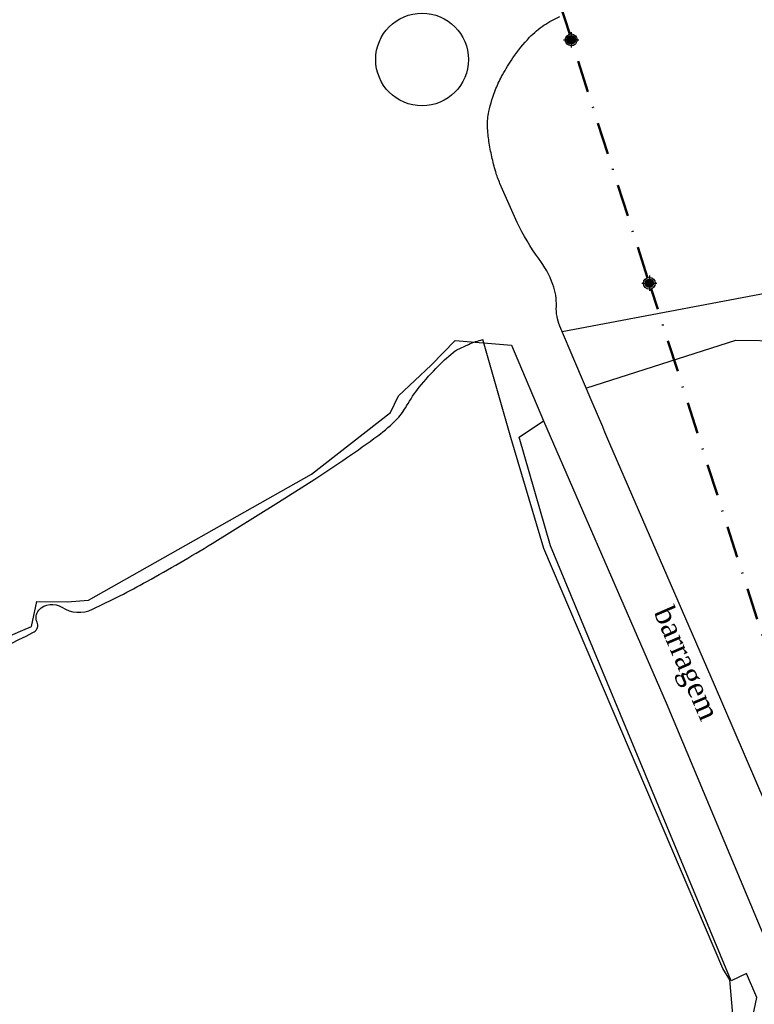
# Model space of a CAD drawing. Header units: millimetres. Extents: x 593 to 1794, y -180 to 570.
# Tile 55 of 71: x 1301 to 1388, y 108 to 225. Entities that reach past the tile are written whole.
import ezdxf

# ---------------------------------------------------------------- set-up
doc = ezdxf.new("R2010")
doc.units = ezdxf.units.MM
doc.header["$MEASUREMENT"] = 0
doc.linetypes.add('DASHDOT', pattern=[25.4, 12.7, -6.35, 0, -6.35])
for name, color, linetype, lineweight in [('Layout - Marco Polo', 252, 'Continuous', 25), ('Layout 01 - Marco Polo', 152, 'Continuous', 25), ('Layout-02 - Marco Polo', 243, 'Continuous', 50), ('Textos - Marco Polo', 143, 'Continuous', 25)]:
    doc.layers.add(name, color=color, linetype=linetype, lineweight=lineweight)
doc.styles.add('TimesNewRoman', font='times.ttf')

msp = doc.modelspace()

# ---------------------------------------------------------------- hatches: boundary and pattern name
at = {"layer": 'Layout 01 - Marco Polo', "linetype": 'Continuous'}
for points in [[(1366.66, 222.8), (1366.66, 222.84), (1366.66, 222.89), (1366.65, 222.93), (1366.63, 222.97), (1366.62, 223.01), (1366.6, 223.05), (1366.57, 223.09), (1366.55, 223.12), (1366.52, 223.15), (1366.48, 223.18), (1366.45, 223.21), (1366.41, 223.23), (1366.37, 223.25), (1366.33, 223.27), (1366.29, 223.28), (1366.25, 223.29), (1366.21, 223.3), (1366.16, 223.3), (1366.12, 223.3), (1366.08, 223.29), (1366.03, 223.28), (1365.99, 223.27), (1365.95, 223.25), (1365.91, 223.23), (1365.88, 223.21), (1365.84, 223.18), (1365.81, 223.15), (1365.78, 223.12), (1365.75, 223.09), (1365.73, 223.05), (1365.71, 223.01), (1365.69, 222.97), (1365.68, 222.93), (1365.67, 222.89), (1365.66, 222.84), (1365.66, 222.8), (1365.66, 222.8), (1365.66, 222.76), (1365.67, 222.71), (1365.68, 222.67), (1365.69, 222.63), (1365.71, 222.59), (1365.73, 222.55), (1365.75, 222.51), (1365.78, 222.48), (1365.81, 222.45), (1365.84, 222.42), (1365.88, 222.39), (1365.91, 222.37), (1365.95, 222.35), (1365.99, 222.33), (1366.03, 222.32), (1366.08, 222.31), (1366.12, 222.3), (1366.16, 222.3), (1366.21, 222.3), (1366.25, 222.31), (1366.29, 222.32), (1366.33, 222.33), (1366.37, 222.35), (1366.41, 222.37), (1366.45, 222.39), (1366.48, 222.42), (1366.52, 222.45), (1366.55, 222.48), (1366.57, 222.51), (1366.6, 222.55), (1366.62, 222.59), (1366.63, 222.63), (1366.65, 222.67), (1366.66, 222.71), (1366.66, 222.76), (1366.66, 222.8)], [(1375.93, 193.94), (1375.93, 193.98), (1375.92, 194.02), (1375.92, 194.06), (1375.9, 194.11), (1375.89, 194.15), (1375.87, 194.19), (1375.84, 194.22), (1375.82, 194.26), (1375.79, 194.29), (1375.75, 194.32), (1375.72, 194.34), (1375.68, 194.37), (1375.64, 194.39), (1375.6, 194.41), (1375.56, 194.42), (1375.52, 194.43), (1375.48, 194.43), (1375.43, 194.44), (1375.39, 194.43), (1375.35, 194.43), (1375.3, 194.42), (1375.26, 194.41), (1375.22, 194.39), (1375.18, 194.37), (1375.15, 194.34), (1375.11, 194.32), (1375.08, 194.29), (1375.05, 194.26), (1375.02, 194.22), (1375, 194.19), (1374.98, 194.15), (1374.96, 194.11), (1374.95, 194.06), (1374.94, 194.02), (1374.93, 193.98), (1374.93, 193.94), (1374.93, 193.94), (1374.93, 193.89), (1374.94, 193.85), (1374.95, 193.81), (1374.96, 193.76), (1374.98, 193.72), (1375, 193.69), (1375.02, 193.65), (1375.05, 193.61), (1375.08, 193.58), (1375.11, 193.55), (1375.15, 193.53), (1375.18, 193.5), (1375.22, 193.48), (1375.26, 193.47), (1375.3, 193.45), (1375.35, 193.44), (1375.39, 193.44), (1375.43, 193.44), (1375.48, 193.44), (1375.52, 193.44), (1375.56, 193.45), (1375.6, 193.47), (1375.64, 193.48), (1375.68, 193.5), (1375.72, 193.53), (1375.75, 193.55), (1375.79, 193.58), (1375.82, 193.61), (1375.84, 193.65), (1375.87, 193.69), (1375.89, 193.72), (1375.9, 193.76), (1375.92, 193.81), (1375.92, 193.85), (1375.93, 193.89), (1375.93, 193.94)]]:
    msp.add_hatch(color=256, dxfattribs=at).paths.add_polyline_path(points)

# ---------------------------------------------------------------- linework, layer by layer
at = {"layer": 'Layout - Marco Polo'}
for p, q in [((1349.57, 184.23), (1352.4, 187.14)), ((1352.4, 187.14), (1359.07, 186.58)), ((1359.07, 186.58), (1362.88, 177.62)), ((1345.69, 180.6), (1349.57, 184.23)), ((1344.75, 178.6), (1345.69, 180.6)), ((1335.37, 171.32), (1344.75, 178.6)), ((1359.97, 175.7), (1362.88, 177.62)), ((1363.72, 162.82), (1359.97, 175.7)), ((1308.94, 156.36), (1335.37, 171.32)), ((1373.76, 138.62), (1363.72, 162.82)), ((1302.16, 153.23), (1302.81, 156.22)), ((1302.81, 156.22), (1306.39, 156.15)), ((1306.39, 156.15), (1308.94, 156.36)), ((1301.16, 152.8), (1302.16, 153.23)), ((1296.11, 150.62), (1301.16, 152.8)), ((1385.11, 111.24), (1373.76, 138.62)), ((1386.93, 112.09), (1385.11, 111.24))]:
    msp.add_line(p, q, dxfattribs=at)
for points in [[(1389.17, 132.35), (1383.14, 146.34), (1383.14, 146.34), (1370.75, 174.9), (1370.75, 174.9), (1370.15, 176.3), (1370.15, 176.3), (1369.9, 176.91), (1369.9, 176.91), (1368.66, 179.84), (1368.66, 179.84), (1366.6, 184.67), (1366.6, 184.67), (1364.81, 188.87), (1364.81, 188.87, -0.111016), (1364.4, 191.2), (1364.4, 191.2, 0.100842), (1363.99, 193.78), (1363.99, 193.78, 0.070401), (1362.3, 196.9), (1362.3, 196.9, -0.050521), (1359.77, 201.15), (1359.77, 201.15), (1357.71, 205.77), (1357.71, 205.77, -0.028828), (1357.21, 207.17), (1357.21, 207.17, -0.016881), (1356.75, 208.94), (1356.75, 208.94, -0.016737), (1356.41, 210.76), (1356.41, 210.76, -0.014113), (1356.31, 211.57), (1356.31, 211.57, -0.011618), (1356.24, 212.56), (1356.24, 212.56, -0.067851), (1356.39, 214.29), (1356.39, 214.29, -0.041142), (1357.24, 217.02), (1357.24, 217.02, -0.029886), (1358.02, 218.66), (1358.02, 218.66, -0.023097), (1359.25, 220.65), (1359.25, 220.65, -0.04034), (1361.23, 223.1), (1361.23, 223.1, -0.057138), (1362.93, 224.53), (1362.93, 224.53, -0.039727), (1364.83, 225.58)], [(1287.73, 146.22, 0.031813), (1301.52, 152.11), (1301.52, 152.11), (1302.33, 152.52), (1302.33, 152.52, 0.010523), (1302.48, 152.6), (1302.48, 152.6, 0.393119), (1302.84, 153.74), (1302.84, 153.74, -0.30487), (1303.05, 155.18), (1303.05, 155.18, -0.367855), (1305.77, 155.52), (1305.77, 155.52, 0.260519), (1309.4, 155.28), (1309.4, 155.28, 0.015387), (1315.86, 158.58), (1315.86, 158.58, 0.012469), (1323.59, 163.09), (1323.59, 163.09), (1331.47, 167.99), (1331.47, 167.99), (1335.77, 170.72), (1335.77, 170.72, 0.015187), (1343.22, 175.85), (1343.22, 175.85, 0.044151), (1345.56, 177.91), (1345.56, 177.91, 0.064197), (1346.65, 179.39), (1346.65, 179.39, -0.043946), (1348.15, 181.61), (1348.15, 181.61, -0.024971), (1350.41, 184.14), (1350.41, 184.14, -0.031667), (1352.41, 185.93), (1352.41, 185.93, -0.053935), (1352.58, 186.03), (1352.58, 186.03), (1353.99, 186.69), (1353.99, 186.69, -0.047236), (1355.68, 187.26), (1355.68, 187.26)]]:
    msp.add_lwpolyline(points, format="xyb", dxfattribs=at)
for points in [[(1365.1, 188.2), (1389.98, 192.92)], [(1382.15, 104.12), (1384.48, 104.48), (1385.42, 105.67), (1385.37, 106.78), (1384.96, 111.33), (1384.12, 112.67), (1362.9, 162.48), (1359.01, 175.65), (1355.68, 187.26)], [(1368.02, 181.54), (1385.66, 187.21)], [(1385.66, 187.21), (1391.31, 187.12), (1395.94, 185.37), (1422.65, 162.11)], [(1362.88, 177.62), (1377.43, 144.18), (1394.95, 102.31)], [(1293.53, 95.57), (1300.79, 97.06), (1308.63, 97.48), (1314.07, 97.66), (1324.09, 99.95), (1333.41, 101.58), (1339.2, 104.62), (1346.62, 106.14), (1348.95, 105.87), (1367.1, 103.84), (1368.86, 102.41), (1385.35, 103.27), (1387.19, 104.55), (1388.18, 109.23), (1386.93, 112.09)]]:
    msp.add_lwpolyline(points, dxfattribs=at)
msp.add_circle((1348.48, 220.47), 5.5, dxfattribs=at)
at = {"layer": 'Layout 01 - Marco Polo'}
for p, q in [((1366.16, 223.73), (1366.16, 221.9)), ((1365.26, 222.8), (1367.06, 222.8)), ((1374.53, 193.94), (1376.33, 193.94)), ((1375.43, 194.87), (1375.43, 193.04))]:
    msp.add_line(p, q, dxfattribs=at)
for centre, radius in [((1366.16, 222.8), 0.7), ((1366.16, 222.8), 0.5), ((1375.43, 193.94), 0.7), ((1375.43, 193.94), 0.5)]:
    msp.add_circle(centre, radius, dxfattribs=at)
at = {"layer": 'Layout-02 - Marco Polo', "linetype": 'DASHDOT', "ltscale": 0.3}
for p, q in [((1365.98, 223.48), (1361.21, 238.21)), ((1375.21, 194.6), (1366.38, 222.14)), ((1402.34, 109.98), (1375.65, 193.27))]:
    msp.add_line(p, q, dxfattribs=at)

# ---------------------------------------------------------------- texts
at = {"layer": 'Textos - Marco Polo', "insert": (1375.15, 154.62), "char_height": 2.5, "width": 24, "attachment_point": 7, "rotation": 293.4231, "line_spacing_factor": 0.9, "style": 'TimesNewRoman'}
msp.add_mtext('barragem', dxfattribs=at)

doc.saveas('drawing.dxf')
